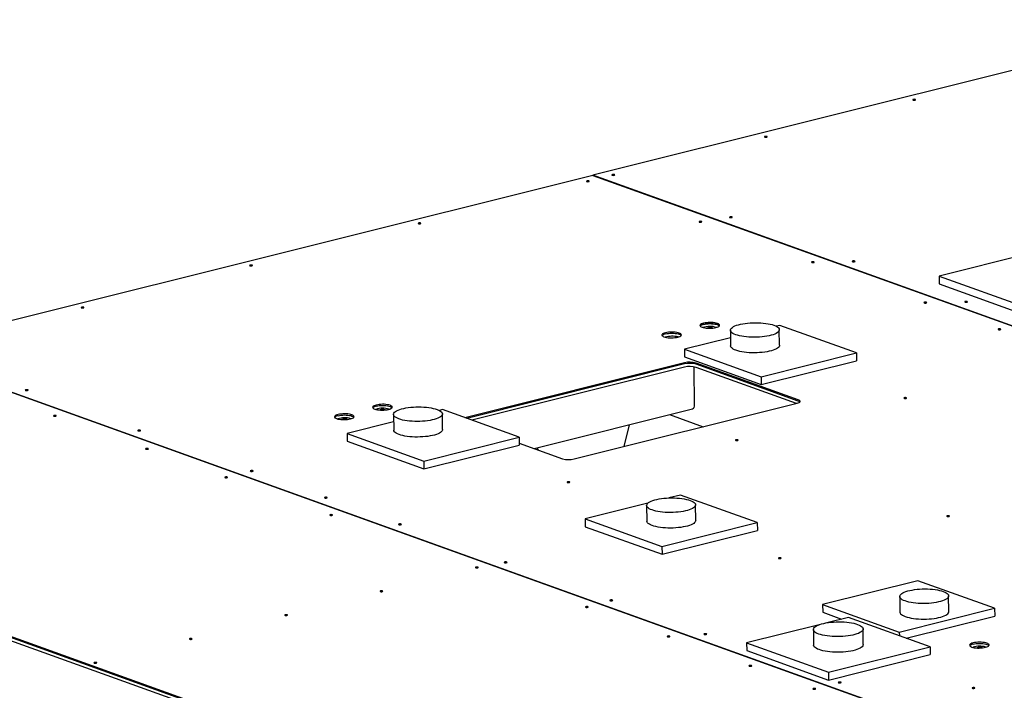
# Model space of a CAD drawing. Header units: millimetres. Extents: x 0 to 841, y 0 to 594.
# Tile 75 of 177: x 403 to 463, y 90 to 131. Entities that reach past the tile are written whole.
import ezdxf

# ---------------------------------------------------------------- set-up
doc = ezdxf.new("R2010")
doc.units = ezdxf.units.MM
doc.layers.add('TRAIT-FORT', color=4, linetype='Continuous', lineweight=25)

msp = doc.modelspace()

# ---------------------------------------------------------------- linework, layer by layer
at = {"layer": 'TRAIT-FORT', "color": 4, "linetype": 'Continuous', "lineweight": 25}
for p, q in [((476.35, 131.355), (438.181, 121.81)), ((438.177, 121.809), (402.342, 112.847)), ((438.177, 121.809), (496.249, 100.912)), ((496.249, 100.914), (438.181, 121.81)), ((438.181, 121.81), (438.181, 121.808)), ((466.147, 117.313), (459.396, 115.625)), ((459.396, 115.625), (459.401, 115.148)), ((459.396, 115.625), (468.798, 112.242)), ((459.401, 115.148), (468.803, 111.764)), ((446.601, 112.307), (446.612, 111.352)), ((449.623, 112.608), (449.412, 112.555)), ((449.612, 111.387), (449.601, 112.341)), ((454.324, 110.916), (449.623, 112.608)), ((446.606, 111.853), (443.78, 111.146)), ((395.326, 111.093), (456.75, 88.989)), ((456.753, 88.99), (395.333, 111.093)), ((443.78, 111.146), (443.785, 110.669)), ((443.78, 111.146), (448.481, 109.455)), ((355.114, 110.594), (432.207, 82.852)), ((355.115, 110.522), (432.208, 82.78)), ((443.785, 110.669), (448.486, 108.977)), ((448.481, 109.455), (454.324, 110.916)), ((448.486, 108.977), (454.329, 110.439)), ((454.324, 110.916), (454.329, 110.439)), ((355.117, 110.331), (432.21, 82.589)), ((443.791, 110.311), (430.325, 106.943)), ((443.791, 110.239), (430.443, 106.901)), ((443.794, 110.048), (430.757, 106.788)), ((444.403, 107.711), (444.377, 110.002)), ((450.761, 108.04), (444.494, 110.295)), ((450.762, 107.968), (444.494, 110.224)), ((450.646, 107.82), (444.497, 110.033)), ((448.481, 109.455), (448.486, 108.977)), ((428.95, 107.438), (428.765, 107.391)), ((433.651, 105.746), (428.95, 107.438)), ((434.572, 105.058), (444.288, 107.488)), ((437.025, 104.413), (450.685, 107.83)), ((425.954, 107.143), (425.965, 106.189)), ((428.965, 106.223), (428.954, 107.178)), ((442.875, 107.135), (444.938, 106.392)), ((425.959, 106.69), (423.107, 105.977)), ((440.396, 106.515), (440.078, 105.177)), ((423.107, 105.977), (427.808, 104.285)), ((423.107, 105.977), (423.112, 105.499)), ((427.808, 104.285), (433.651, 105.746)), ((433.651, 105.746), (433.657, 105.269)), ((423.112, 105.499), (427.813, 103.808)), ((427.813, 103.808), (433.657, 105.269)), ((433.655, 105.388), (436.322, 104.429)), ((434.843, 104.961), (434.758, 105.105)), ((427.808, 104.285), (427.813, 103.808)), ((443.549, 102.2), (442.837, 102.022)), ((448.25, 100.509), (443.549, 102.2)), ((441.535, 101.697), (437.706, 100.739)), ((441.467, 101.561), (441.478, 100.607)), ((444.478, 100.641), (444.467, 101.596)), ((437.706, 100.739), (442.406, 99.047)), ((437.706, 100.739), (437.711, 100.262)), ((437.711, 100.262), (442.412, 98.57)), ((442.406, 99.047), (448.25, 100.509)), ((448.25, 100.509), (448.255, 100.031)), ((442.412, 98.57), (448.255, 100.031)), ((442.406, 99.047), (442.412, 98.57)), ((458.096, 96.95), (452.253, 95.489)), ((462.797, 95.258), (458.096, 96.95)), ((456.979, 95.979), (456.99, 95.024)), ((459.99, 95.059), (459.979, 96.013)), ((452.253, 95.489), (456.953, 93.797)), ((452.253, 95.489), (452.258, 95.011)), ((452.258, 95.011), (453.416, 94.595)), ((456.953, 93.797), (462.797, 95.258)), ((457.374, 93.424), (462.802, 94.781)), ((462.797, 95.258), (462.802, 94.781)), ((452.043, 94.251), (447.598, 93.14)), ((453.831, 94.698), (452.505, 94.367)), ((458.846, 92.894), (453.831, 94.698)), ((451.686, 93.954), (451.697, 92.999)), ((454.747, 93.034), (454.736, 93.989)), ((456.953, 93.797), (456.956, 93.574)), ((447.598, 93.14), (452.613, 91.335)), ((447.598, 93.14), (447.604, 92.662)), ((447.604, 92.662), (452.618, 90.858)), ((452.613, 91.335), (458.846, 92.894)), ((452.618, 90.858), (458.851, 92.417)), ((458.846, 92.894), (458.851, 92.417)), ((452.613, 91.335), (452.618, 90.858))]:
    msp.add_line(p, q, dxfattribs=at)
at = {"layer": 'TRAIT-FORT', "color": 4, "linetype": 'Continuous', "lineweight": 25, "flags": 128}
for points in [[(457.918, 126.426), (457.939, 126.434), (457.949, 126.444), (457.946, 126.454), (457.931, 126.462), (457.905, 126.468), (457.874, 126.471), (457.841, 126.47), (457.811, 126.465), (457.79, 126.457), (457.78, 126.447), (457.783, 126.438), (457.798, 126.429), (457.824, 126.423), (457.855, 126.42), (457.888, 126.422), (457.918, 126.426)], [(448.829, 124.154), (448.851, 124.161), (448.861, 124.171), (448.858, 124.181), (448.842, 124.189), (448.817, 124.195), (448.785, 124.198), (448.752, 124.197), (448.723, 124.192), (448.701, 124.184), (448.692, 124.175), (448.694, 124.165), (448.71, 124.156), (448.735, 124.15), (448.767, 124.148), (448.8, 124.149), (448.829, 124.154)], [(437.922, 121.426), (437.943, 121.434), (437.953, 121.443), (437.95, 121.453), (437.935, 121.462), (437.909, 121.468), (437.877, 121.47), (437.844, 121.469), (437.815, 121.464), (437.794, 121.456), (437.784, 121.447), (437.787, 121.437), (437.802, 121.428), (437.827, 121.422), (437.859, 121.42), (437.892, 121.421), (437.922, 121.426)], [(439.48, 121.816), (439.501, 121.823), (439.511, 121.833), (439.508, 121.843), (439.493, 121.851), (439.467, 121.857), (439.436, 121.86), (439.403, 121.859), (439.373, 121.854), (439.352, 121.846), (439.342, 121.837), (439.345, 121.827), (439.36, 121.818), (439.386, 121.812), (439.417, 121.809), (439.45, 121.811), (439.48, 121.816)], [(427.599, 118.844), (427.62, 118.852), (427.63, 118.862), (427.627, 118.872), (427.612, 118.88), (427.587, 118.886), (427.555, 118.889), (427.522, 118.888), (427.493, 118.883), (427.471, 118.875), (427.461, 118.865), (427.464, 118.856), (427.48, 118.847), (427.505, 118.841), (427.537, 118.838), (427.57, 118.84), (427.599, 118.844)], [(444.816, 118.945), (444.837, 118.953), (444.847, 118.962), (444.844, 118.972), (444.829, 118.981), (444.804, 118.987), (444.772, 118.989), (444.739, 118.988), (444.71, 118.983), (444.688, 118.975), (444.678, 118.966), (444.681, 118.956), (444.697, 118.947), (444.722, 118.941), (444.754, 118.939), (444.787, 118.94), (444.816, 118.945)], [(446.688, 119.222), (446.709, 119.23), (446.719, 119.239), (446.716, 119.249), (446.701, 119.257), (446.675, 119.264), (446.644, 119.266), (446.611, 119.265), (446.581, 119.26), (446.56, 119.252), (446.55, 119.243), (446.553, 119.233), (446.568, 119.224), (446.594, 119.218), (446.625, 119.216), (446.658, 119.217), (446.688, 119.222)], [(451.711, 116.464), (451.732, 116.472), (451.742, 116.481), (451.739, 116.491), (451.724, 116.5), (451.698, 116.506), (451.666, 116.508), (451.633, 116.507), (451.604, 116.502), (451.583, 116.494), (451.573, 116.485), (451.576, 116.475), (451.591, 116.466), (451.617, 116.46), (451.648, 116.458), (451.681, 116.459), (451.711, 116.464)], [(454.209, 116.515), (454.23, 116.523), (454.24, 116.533), (454.237, 116.542), (454.222, 116.551), (454.197, 116.557), (454.165, 116.56), (454.132, 116.558), (454.102, 116.554), (454.081, 116.546), (454.071, 116.536), (454.074, 116.526), (454.09, 116.518), (454.115, 116.512), (454.147, 116.509), (454.18, 116.51), (454.209, 116.515)], [(417.277, 116.263), (417.298, 116.271), (417.308, 116.28), (417.305, 116.29), (417.29, 116.299), (417.264, 116.305), (417.233, 116.307), (417.2, 116.306), (417.17, 116.301), (417.149, 116.294), (417.139, 116.284), (417.142, 116.274), (417.157, 116.266), (417.183, 116.26), (417.214, 116.257), (417.247, 116.258), (417.277, 116.263)], [(461.104, 114.034), (461.125, 114.042), (461.135, 114.052), (461.132, 114.061), (461.116, 114.07), (461.091, 114.076), (461.059, 114.079), (461.026, 114.077), (460.997, 114.073), (460.976, 114.065), (460.966, 114.055), (460.969, 114.045), (460.984, 114.037), (461.009, 114.031), (461.041, 114.028), (461.074, 114.029), (461.104, 114.034)], [(406.954, 113.682), (406.976, 113.689), (406.986, 113.699), (406.983, 113.709), (406.967, 113.717), (406.942, 113.723), (406.91, 113.726), (406.877, 113.725), (406.848, 113.72), (406.826, 113.712), (406.817, 113.703), (406.819, 113.693), (406.835, 113.684), (406.86, 113.678), (406.892, 113.675), (406.925, 113.677), (406.954, 113.682)], [(458.605, 113.983), (458.626, 113.991), (458.636, 114), (458.633, 114.01), (458.618, 114.019), (458.593, 114.025), (458.561, 114.027), (458.528, 114.026), (458.499, 114.021), (458.477, 114.013), (458.467, 114.004), (458.47, 113.994), (458.486, 113.985), (458.511, 113.979), (458.543, 113.977), (458.576, 113.978), (458.605, 113.983)], [(445.713, 112.47), (445.789, 112.492), (445.85, 112.518), (445.897, 112.547), (445.926, 112.577), (445.937, 112.608), (445.93, 112.639), (445.905, 112.669), (445.863, 112.697), (445.805, 112.722), (445.732, 112.744), (445.648, 112.761), (445.554, 112.774), (445.454, 112.782), (445.35, 112.784), (445.245, 112.781), (445.144, 112.772), (445.048, 112.759), (444.961, 112.741), (444.886, 112.718), (444.824, 112.692), (444.778, 112.664), (444.749, 112.634), (444.737, 112.603), (444.744, 112.572), (444.769, 112.542), (444.812, 112.514), (444.87, 112.488), (444.942, 112.467), (445.027, 112.449), (445.12, 112.436), (445.221, 112.429), (445.325, 112.426), (445.429, 112.43), (445.531, 112.438), (445.626, 112.452), (445.713, 112.47)], [(445.925, 112.576), (445.906, 112.597), (445.864, 112.625), (445.805, 112.651), (445.733, 112.672), (445.649, 112.69), (445.555, 112.703), (445.454, 112.71), (445.35, 112.713), (445.246, 112.709), (445.145, 112.701), (445.049, 112.687), (444.962, 112.669), (444.886, 112.647), (444.825, 112.621), (444.779, 112.592), (444.75, 112.563)], [(444.962, 112.669), (445.049, 112.687), (445.145, 112.701), (445.246, 112.709), (445.35, 112.713), (445.454, 112.71), (445.555, 112.703), (445.649, 112.69), (445.733, 112.672), (445.805, 112.651), (445.864, 112.625), (445.906, 112.597), (445.925, 112.576)], [(446.932, 112.032), (446.837, 112.07), (446.757, 112.111), (446.693, 112.155), (446.645, 112.201), (446.615, 112.248), (446.601, 112.296), (446.606, 112.344), (446.628, 112.393), (446.667, 112.44), (446.723, 112.486), (446.795, 112.53), (446.882, 112.572), (446.984, 112.611), (447.099, 112.646), (447.225, 112.678), (447.362, 112.705), (447.508, 112.728), (447.66, 112.746), (447.818, 112.76), (447.978, 112.768), (448.141, 112.771), (448.303, 112.769), (448.462, 112.761), (448.617, 112.749), (448.767, 112.731), (448.908, 112.709), (449.04, 112.682), (449.161, 112.651), (449.269, 112.616), (449.364, 112.578), (449.444, 112.537), (449.508, 112.493), (449.556, 112.447), (449.587, 112.4), (449.6, 112.352), (449.596, 112.303), (449.574, 112.255), (449.535, 112.208), (449.479, 112.162), (449.407, 112.118), (449.319, 112.076), (449.218, 112.037), (449.103, 112.002), (448.976, 111.97), (448.839, 111.943), (448.694, 111.92), (448.542, 111.901), (448.384, 111.888), (448.223, 111.88), (448.061, 111.877), (447.899, 111.879), (447.739, 111.887), (447.584, 111.899), (447.435, 111.917), (447.293, 111.939), (447.162, 111.966), (447.041, 111.997), (446.932, 112.032)], [(463.149, 112.348), (463.171, 112.355), (463.18, 112.365), (463.178, 112.375), (463.162, 112.383), (463.137, 112.389), (463.105, 112.392), (463.072, 112.391), (463.043, 112.386), (463.021, 112.378), (463.011, 112.369), (463.014, 112.359), (463.03, 112.35), (463.055, 112.344), (463.087, 112.342), (463.12, 112.343), (463.149, 112.348)], [(443.376, 111.885), (443.451, 111.908), (443.513, 111.934), (443.559, 111.962), (443.588, 111.992), (443.6, 112.023), (443.593, 112.054), (443.568, 112.084), (443.525, 112.112), (443.467, 112.138), (443.395, 112.159), (443.31, 112.177), (443.217, 112.19), (443.116, 112.197), (443.012, 112.2), (442.908, 112.196), (442.806, 112.188), (442.711, 112.174), (442.624, 112.156), (442.548, 112.134), (442.487, 112.108), (442.44, 112.08), (442.411, 112.049), (442.4, 112.018), (442.407, 111.987), (442.432, 111.957), (442.474, 111.929), (442.532, 111.904), (442.605, 111.882), (442.689, 111.865), (442.783, 111.852), (442.883, 111.844), (442.987, 111.842), (443.092, 111.845), (443.193, 111.854), (443.289, 111.867), (443.376, 111.885)], [(442.625, 112.085), (442.711, 112.103), (442.807, 112.116), (442.909, 112.125), (443.013, 112.128), (443.117, 112.126), (443.217, 112.118), (443.311, 112.105), (443.396, 112.088), (443.468, 112.066), (443.526, 112.041), (443.569, 112.013), (443.588, 111.992)], [(446.943, 111.077), (446.848, 111.115), (446.768, 111.157), (446.704, 111.2), (446.656, 111.246), (446.626, 111.293), (446.612, 111.341), (446.612, 111.352)], [(449.612, 111.387), (449.607, 111.349), (449.585, 111.301), (449.546, 111.253), (449.49, 111.207), (449.418, 111.163), (449.33, 111.122), (449.229, 111.083), (449.114, 111.047), (448.987, 111.016), (448.85, 110.988), (448.705, 110.965), (448.553, 110.947), (448.395, 110.934), (448.234, 110.925), (448.072, 110.922), (447.91, 110.925), (447.75, 110.932), (447.595, 110.945), (447.446, 110.962), (447.304, 110.984), (447.172, 111.011), (447.052, 111.042), (446.943, 111.077)], [(444.377, 110.002), (444.373, 110.06), (444.372, 110.064)], [(403.526, 108.619), (403.548, 108.627), (403.558, 108.636), (403.555, 108.646), (403.539, 108.655), (403.514, 108.661), (403.482, 108.664), (403.449, 108.662), (403.42, 108.658), (403.399, 108.65), (403.389, 108.64), (403.392, 108.63), (403.407, 108.622), (403.432, 108.616), (403.464, 108.613), (403.497, 108.614), (403.526, 108.619)], [(450.685, 107.83), (450.755, 107.851), (450.81, 107.875), (450.849, 107.903), (450.869, 107.931), (450.87, 107.961), (450.852, 107.989), (450.815, 108.016), (450.761, 108.04)], [(457.371, 108.131), (457.392, 108.139), (457.402, 108.148), (457.399, 108.158), (457.384, 108.167), (457.358, 108.173), (457.327, 108.175), (457.294, 108.174), (457.264, 108.169), (457.243, 108.162), (457.233, 108.152), (457.236, 108.142), (457.251, 108.134), (457.277, 108.128), (457.309, 108.125), (457.342, 108.126), (457.371, 108.131)], [(425.651, 107.453), (425.726, 107.475), (425.788, 107.501), (425.834, 107.529), (425.863, 107.56), (425.875, 107.591), (425.868, 107.622), (425.843, 107.652), (425.8, 107.68), (425.742, 107.705), (425.67, 107.727), (425.585, 107.744), (425.492, 107.757), (425.391, 107.765), (425.287, 107.767), (425.183, 107.764), (425.081, 107.755), (424.986, 107.742), (424.899, 107.723), (424.823, 107.701), (424.761, 107.675), (424.715, 107.647), (424.686, 107.617), (424.675, 107.586), (424.682, 107.555), (424.707, 107.525), (424.749, 107.496), (424.807, 107.471), (424.88, 107.449), (424.964, 107.432), (425.058, 107.419), (425.158, 107.412), (425.262, 107.409), (425.367, 107.412), (425.468, 107.421), (425.564, 107.435), (425.651, 107.453)], [(424.9, 107.652), (424.986, 107.67), (425.082, 107.684), (425.184, 107.692), (425.288, 107.695), (425.392, 107.693), (425.492, 107.685), (425.586, 107.673), (425.671, 107.655), (425.743, 107.633), (425.801, 107.608), (425.843, 107.58), (425.863, 107.559)], [(426.285, 106.868), (426.191, 106.907), (426.111, 106.948), (426.046, 106.992), (425.999, 107.037), (425.968, 107.085), (425.955, 107.133), (425.959, 107.181), (425.981, 107.229), (426.02, 107.277), (426.076, 107.323), (426.148, 107.367), (426.235, 107.408), (426.337, 107.447), (426.452, 107.483), (426.579, 107.514), (426.715, 107.542), (426.861, 107.565), (427.013, 107.583), (427.171, 107.596), (427.332, 107.605), (427.494, 107.608), (427.656, 107.605), (427.815, 107.598), (427.971, 107.585), (428.12, 107.568), (428.261, 107.546), (428.393, 107.519), (428.514, 107.488), (428.623, 107.453), (428.717, 107.415), (428.797, 107.373), (428.862, 107.33), (428.909, 107.284), (428.94, 107.237), (428.953, 107.189), (428.949, 107.14), (428.927, 107.092), (428.888, 107.045), (428.832, 106.999), (428.76, 106.954), (428.673, 106.913), (428.571, 106.874), (428.456, 106.839), (428.33, 106.807), (428.193, 106.779), (428.047, 106.756), (427.895, 106.738), (427.737, 106.725), (427.576, 106.717), (427.414, 106.714), (427.252, 106.716), (427.093, 106.723), (426.937, 106.736), (426.788, 106.753), (426.647, 106.776), (426.515, 106.802), (426.394, 106.833), (426.285, 106.868)], [(405.259, 107.045), (405.28, 107.053), (405.29, 107.063), (405.287, 107.073), (405.272, 107.081), (405.246, 107.087), (405.215, 107.09), (405.182, 107.089), (405.152, 107.084), (405.131, 107.076), (405.121, 107.066), (405.124, 107.057), (405.139, 107.048), (405.165, 107.042), (405.196, 107.039), (405.229, 107.04), (405.259, 107.045)], [(423.313, 106.868), (423.389, 106.891), (423.451, 106.916), (423.497, 106.945), (423.526, 106.975), (423.537, 107.006), (423.53, 107.037), (423.505, 107.067), (423.463, 107.095), (423.405, 107.12), (423.332, 107.142), (423.248, 107.16), (423.154, 107.172), (423.054, 107.18), (422.95, 107.182), (422.845, 107.179), (422.744, 107.171), (422.648, 107.157), (422.561, 107.139), (422.486, 107.117), (422.424, 107.091), (422.378, 107.062), (422.349, 107.032), (422.338, 107.001), (422.345, 106.97), (422.369, 106.94), (422.412, 106.912), (422.47, 106.887), (422.542, 106.865), (422.627, 106.847), (422.721, 106.835), (422.821, 106.827), (422.925, 106.825), (423.029, 106.828), (423.131, 106.836), (423.227, 106.85), (423.313, 106.868)], [(422.562, 107.067), (422.649, 107.086), (422.745, 107.099), (422.846, 107.108), (422.951, 107.111), (423.055, 107.109), (423.155, 107.101), (423.249, 107.088), (423.333, 107.071), (423.406, 107.049), (423.464, 107.024), (423.506, 106.996), (423.526, 106.975)], [(428.965, 106.223), (428.96, 106.186), (428.938, 106.137), (428.899, 106.09), (428.843, 106.044), (428.771, 106), (428.684, 105.958), (428.582, 105.919), (428.467, 105.884), (428.34, 105.852), (428.204, 105.825), (428.058, 105.802), (427.906, 105.784), (427.748, 105.77), (427.587, 105.762), (427.425, 105.759), (427.263, 105.761), (427.104, 105.769), (426.948, 105.781), (426.799, 105.799), (426.658, 105.821), (426.526, 105.848), (426.405, 105.879), (426.296, 105.914)], [(410.421, 106.138), (410.442, 106.146), (410.452, 106.156), (410.449, 106.165), (410.434, 106.174), (410.408, 106.18), (410.377, 106.183), (410.344, 106.181), (410.314, 106.177), (410.293, 106.169), (410.283, 106.159), (410.286, 106.149), (410.301, 106.141), (410.327, 106.135), (410.359, 106.132), (410.392, 106.133), (410.421, 106.138)], [(426.296, 105.914), (426.201, 105.952), (426.121, 105.993), (426.057, 106.037), (426.01, 106.083), (425.979, 106.13), (425.966, 106.178), (425.965, 106.189)], [(410.9, 105.015), (410.921, 105.023), (410.931, 105.033), (410.928, 105.043), (410.913, 105.051), (410.887, 105.057), (410.856, 105.06), (410.823, 105.059), (410.793, 105.054), (410.772, 105.046), (410.762, 105.036), (410.765, 105.027), (410.78, 105.018), (410.806, 105.012), (410.837, 105.009), (410.87, 105.011), (410.9, 105.015)], [(447.049, 105.55), (447.07, 105.557), (447.08, 105.567), (447.077, 105.577), (447.062, 105.585), (447.036, 105.591), (447.004, 105.594), (446.971, 105.593), (446.942, 105.588), (446.921, 105.58), (446.911, 105.571), (446.914, 105.561), (446.929, 105.552), (446.954, 105.546), (446.986, 105.544), (447.019, 105.545), (447.049, 105.55)], [(415.757, 103.268), (415.779, 103.275), (415.788, 103.285), (415.786, 103.295), (415.77, 103.303), (415.745, 103.309), (415.713, 103.312), (415.68, 103.311), (415.651, 103.306), (415.629, 103.298), (415.619, 103.289), (415.622, 103.279), (415.638, 103.27), (415.663, 103.264), (415.695, 103.261), (415.728, 103.263), (415.757, 103.268)], [(417.315, 103.657), (417.337, 103.665), (417.347, 103.675), (417.344, 103.684), (417.328, 103.693), (417.303, 103.699), (417.271, 103.702), (417.238, 103.7), (417.209, 103.696), (417.188, 103.688), (417.178, 103.678), (417.181, 103.668), (417.196, 103.66), (417.221, 103.654), (417.253, 103.651), (417.286, 103.652), (417.315, 103.657)], [(436.726, 102.968), (436.747, 102.976), (436.757, 102.986), (436.754, 102.995), (436.739, 103.004), (436.714, 103.01), (436.682, 103.013), (436.649, 103.011), (436.62, 103.007), (436.598, 102.999), (436.588, 102.989), (436.591, 102.979), (436.607, 102.971), (436.632, 102.965), (436.664, 102.962), (436.697, 102.963), (436.726, 102.968)], [(421.86, 102.022), (421.881, 102.03), (421.891, 102.039), (421.888, 102.049), (421.873, 102.058), (421.847, 102.064), (421.815, 102.066), (421.782, 102.065), (421.753, 102.06), (421.732, 102.053), (421.722, 102.043), (421.725, 102.033), (421.74, 102.025), (421.766, 102.019), (421.797, 102.016), (421.83, 102.017), (421.86, 102.022)], [(441.798, 101.286), (441.703, 101.324), (441.623, 101.366), (441.559, 101.409), (441.511, 101.455), (441.481, 101.502), (441.467, 101.55), (441.472, 101.599), (441.494, 101.647), (441.533, 101.694), (441.589, 101.74), (441.661, 101.784), (441.748, 101.826), (441.85, 101.865), (441.965, 101.9), (442.091, 101.932), (442.228, 101.96), (442.373, 101.983), (442.526, 102.001), (442.683, 102.014), (442.844, 102.022), (443.007, 102.025), (443.169, 102.023), (443.328, 102.016), (443.483, 102.003), (443.633, 101.986), (443.774, 101.963), (443.906, 101.937), (444.027, 101.906), (444.135, 101.871), (444.23, 101.832), (444.31, 101.791), (444.374, 101.747), (444.422, 101.702), (444.453, 101.654), (444.466, 101.606), (444.462, 101.558), (444.44, 101.51), (444.401, 101.462), (444.345, 101.416), (444.273, 101.372), (444.185, 101.331), (444.084, 101.292), (443.969, 101.256), (443.842, 101.225), (443.705, 101.197), (443.56, 101.174), (443.408, 101.156), (443.25, 101.143), (443.089, 101.134), (442.927, 101.131), (442.765, 101.134), (442.605, 101.141), (442.45, 101.154), (442.301, 101.171), (442.159, 101.193), (442.027, 101.22), (441.907, 101.251), (441.798, 101.286)], [(422.182, 100.956), (422.203, 100.963), (422.213, 100.973), (422.21, 100.983), (422.195, 100.991), (422.169, 100.997), (422.138, 101), (422.105, 100.999), (422.075, 100.994), (422.054, 100.986), (422.044, 100.977), (422.047, 100.967), (422.062, 100.958), (422.088, 100.952), (422.119, 100.95), (422.152, 100.951), (422.182, 100.956)], [(460.002, 100.888), (460.023, 100.896), (460.033, 100.906), (460.03, 100.916), (460.015, 100.924), (459.989, 100.93), (459.958, 100.933), (459.925, 100.932), (459.895, 100.927), (459.874, 100.919), (459.864, 100.909), (459.867, 100.9), (459.882, 100.891), (459.908, 100.885), (459.939, 100.882), (459.973, 100.884), (460.002, 100.888)], [(426.404, 100.387), (426.425, 100.395), (426.435, 100.404), (426.432, 100.414), (426.417, 100.423), (426.391, 100.429), (426.36, 100.431), (426.327, 100.43), (426.297, 100.425), (426.276, 100.417), (426.266, 100.408), (426.269, 100.398), (426.284, 100.389), (426.31, 100.383), (426.341, 100.381), (426.374, 100.382), (426.404, 100.387)], [(441.809, 100.332), (441.714, 100.37), (441.634, 100.411), (441.57, 100.455), (441.522, 100.501), (441.492, 100.548), (441.478, 100.596), (441.478, 100.607)], [(444.478, 100.641), (444.473, 100.603), (444.451, 100.555), (444.412, 100.508), (444.356, 100.462), (444.284, 100.418), (444.196, 100.376), (444.094, 100.337), (443.98, 100.302), (443.853, 100.27), (443.716, 100.243), (443.571, 100.22), (443.418, 100.201), (443.261, 100.188), (443.1, 100.18), (442.938, 100.177), (442.776, 100.179), (442.616, 100.186), (442.461, 100.199), (442.312, 100.217), (442.17, 100.239), (442.038, 100.266), (441.917, 100.297), (441.809, 100.332)], [(431.113, 97.742), (431.135, 97.749), (431.144, 97.759), (431.142, 97.769), (431.126, 97.777), (431.101, 97.783), (431.069, 97.786), (431.036, 97.785), (431.007, 97.78), (430.985, 97.772), (430.975, 97.763), (430.978, 97.753), (430.994, 97.744), (431.019, 97.738), (431.051, 97.736), (431.084, 97.737), (431.113, 97.742)], [(432.88, 98.056), (432.902, 98.064), (432.912, 98.073), (432.909, 98.083), (432.893, 98.092), (432.868, 98.098), (432.836, 98.101), (432.803, 98.099), (432.774, 98.095), (432.753, 98.087), (432.743, 98.077), (432.746, 98.067), (432.761, 98.059), (432.786, 98.053), (432.818, 98.05), (432.851, 98.051), (432.88, 98.056)], [(449.68, 98.307), (449.701, 98.315), (449.711, 98.324), (449.708, 98.334), (449.692, 98.343), (449.667, 98.349), (449.635, 98.351), (449.602, 98.35), (449.573, 98.345), (449.552, 98.338), (449.542, 98.328), (449.545, 98.318), (449.56, 98.31), (449.585, 98.303), (449.617, 98.301), (449.65, 98.302), (449.68, 98.307)], [(425.269, 96.28), (425.29, 96.288), (425.3, 96.297), (425.297, 96.307), (425.282, 96.316), (425.256, 96.322), (425.225, 96.325), (425.192, 96.323), (425.162, 96.318), (425.141, 96.311), (425.131, 96.301), (425.134, 96.291), (425.149, 96.283), (425.175, 96.277), (425.206, 96.274), (425.239, 96.275), (425.269, 96.28)], [(457.311, 95.704), (457.216, 95.742), (457.136, 95.783), (457.072, 95.827), (457.024, 95.873), (456.993, 95.92), (456.98, 95.968), (456.984, 96.017), (457.006, 96.065), (457.045, 96.112), (457.101, 96.158), (457.173, 96.202), (457.261, 96.244), (457.363, 96.283), (457.477, 96.318), (457.604, 96.35), (457.741, 96.377), (457.886, 96.4), (458.039, 96.419), (458.196, 96.432), (458.357, 96.44), (458.519, 96.443), (458.681, 96.441), (458.841, 96.434), (458.996, 96.421), (459.145, 96.403), (459.287, 96.381), (459.419, 96.354), (459.54, 96.323), (459.648, 96.288), (459.743, 96.25), (459.823, 96.209), (459.887, 96.165), (459.935, 96.119), (459.965, 96.072), (459.979, 96.024), (459.974, 95.976), (459.953, 95.928), (459.913, 95.88), (459.857, 95.834), (459.785, 95.79), (459.698, 95.748), (459.596, 95.71), (459.481, 95.674), (459.355, 95.643), (459.218, 95.615), (459.073, 95.592), (458.92, 95.574), (458.763, 95.56), (458.602, 95.552), (458.439, 95.549), (458.277, 95.551), (458.118, 95.559), (457.963, 95.571), (457.813, 95.589), (457.672, 95.611), (457.54, 95.638), (457.419, 95.669), (457.311, 95.704)], [(437.851, 95.317), (437.872, 95.325), (437.882, 95.334), (437.879, 95.344), (437.864, 95.353), (437.839, 95.359), (437.807, 95.362), (437.774, 95.36), (437.745, 95.355), (437.723, 95.348), (437.713, 95.338), (437.716, 95.328), (437.732, 95.32), (437.757, 95.314), (437.789, 95.311), (437.822, 95.312), (437.851, 95.317)], [(439.357, 95.726), (439.378, 95.733), (439.388, 95.743), (439.385, 95.753), (439.37, 95.761), (439.345, 95.767), (439.313, 95.77), (439.28, 95.769), (439.251, 95.764), (439.229, 95.756), (439.219, 95.747), (439.222, 95.737), (439.238, 95.728), (439.263, 95.722), (439.295, 95.719), (439.328, 95.721), (439.357, 95.726)], [(419.424, 94.819), (419.446, 94.826), (419.456, 94.836), (419.453, 94.846), (419.437, 94.854), (419.412, 94.86), (419.38, 94.863), (419.347, 94.862), (419.318, 94.857), (419.297, 94.849), (419.287, 94.84), (419.29, 94.83), (419.305, 94.821), (419.33, 94.815), (419.362, 94.812), (419.395, 94.814), (419.424, 94.819)], [(456.99, 95.024), (456.991, 95.014), (457.004, 94.966), (457.035, 94.918), (457.083, 94.873), (457.147, 94.829), (457.227, 94.788), (457.322, 94.749), (457.43, 94.714), (457.551, 94.683), (457.683, 94.657), (457.824, 94.634), (457.974, 94.617), (458.129, 94.604), (458.288, 94.597), (458.45, 94.595), (458.613, 94.598), (458.774, 94.606), (458.931, 94.619), (459.084, 94.637), (459.229, 94.66), (459.366, 94.688), (459.492, 94.72), (459.607, 94.755), (459.709, 94.794), (459.796, 94.835), (459.868, 94.88), (459.924, 94.926), (459.963, 94.973), (459.985, 95.021), (459.99, 95.059)], [(452.023, 93.674), (451.927, 93.713), (451.845, 93.755), (451.78, 93.8), (451.731, 93.846), (451.7, 93.894), (451.687, 93.943), (451.691, 93.992), (451.713, 94.041), (451.753, 94.089), (451.81, 94.136), (451.883, 94.181), (451.972, 94.223), (452.076, 94.263), (452.192, 94.299), (452.321, 94.331), (452.46, 94.359), (452.608, 94.382), (452.763, 94.401), (452.923, 94.415), (453.087, 94.423), (453.252, 94.426), (453.416, 94.424), (453.579, 94.416), (453.736, 94.403), (453.888, 94.386), (454.032, 94.363), (454.166, 94.336), (454.289, 94.304), (454.399, 94.269), (454.496, 94.23), (454.577, 94.188), (454.642, 94.143), (454.691, 94.097), (454.722, 94.049), (454.735, 94), (454.731, 93.951), (454.709, 93.902), (454.669, 93.854), (454.612, 93.807), (454.539, 93.762), (454.45, 93.72), (454.347, 93.68), (454.23, 93.644), (454.101, 93.612), (453.962, 93.584), (453.814, 93.561), (453.659, 93.542), (453.499, 93.528), (453.336, 93.52), (453.17, 93.517), (453.006, 93.519), (452.844, 93.527), (452.686, 93.54), (452.534, 93.557), (452.39, 93.58), (452.256, 93.607), (452.133, 93.639), (452.023, 93.674)], [(442.865, 93.513), (442.887, 93.521), (442.896, 93.53), (442.894, 93.54), (442.878, 93.548), (442.853, 93.555), (442.821, 93.557), (442.788, 93.556), (442.759, 93.551), (442.737, 93.543), (442.727, 93.534), (442.73, 93.524), (442.746, 93.515), (442.771, 93.509), (442.803, 93.507), (442.836, 93.508), (442.865, 93.513)], [(445.12, 93.652), (445.141, 93.66), (445.151, 93.669), (445.148, 93.679), (445.133, 93.688), (445.107, 93.694), (445.076, 93.696), (445.043, 93.695), (445.013, 93.69), (444.992, 93.682), (444.982, 93.673), (444.985, 93.663), (445, 93.654), (445.026, 93.648), (445.057, 93.646), (445.09, 93.647), (445.12, 93.652)], [(413.58, 93.357), (413.601, 93.365), (413.611, 93.374), (413.608, 93.384), (413.593, 93.393), (413.568, 93.399), (413.536, 93.401), (413.503, 93.4), (413.473, 93.395), (413.452, 93.388), (413.442, 93.378), (413.445, 93.368), (413.461, 93.36), (413.486, 93.354), (413.518, 93.351), (413.551, 93.352), (413.58, 93.357)], [(452.034, 92.72), (451.938, 92.759), (451.856, 92.801), (451.791, 92.845), (451.742, 92.892), (451.711, 92.94), (451.698, 92.989), (451.697, 92.999)], [(454.747, 93.034), (454.742, 92.996), (454.72, 92.947), (454.68, 92.899), (454.623, 92.852), (454.55, 92.807), (454.461, 92.765), (454.358, 92.726), (454.241, 92.69), (454.112, 92.657), (453.973, 92.629), (453.825, 92.606), (453.67, 92.587), (453.51, 92.574), (453.346, 92.565), (453.181, 92.562), (453.017, 92.565), (452.855, 92.572), (452.697, 92.585), (452.545, 92.603), (452.401, 92.625), (452.267, 92.653), (452.144, 92.684), (452.034, 92.72)], [(462.236, 92.862), (462.312, 92.884), (462.373, 92.91), (462.42, 92.939), (462.449, 92.969), (462.46, 93), (462.453, 93.031), (462.428, 93.061), (462.386, 93.089), (462.328, 93.114), (462.255, 93.136), (462.171, 93.153), (462.077, 93.166), (461.977, 93.174), (461.873, 93.176), (461.768, 93.173), (461.667, 93.164), (461.571, 93.151), (461.484, 93.133), (461.409, 93.11), (461.347, 93.084), (461.301, 93.056), (461.272, 93.026), (461.26, 92.995), (461.267, 92.964), (461.292, 92.934), (461.334, 92.906), (461.393, 92.88), (461.465, 92.859), (461.549, 92.841), (461.643, 92.828), (461.744, 92.821), (461.848, 92.818), (461.952, 92.822), (462.054, 92.83), (462.149, 92.844), (462.236, 92.862)], [(461.485, 93.061), (461.572, 93.079), (461.667, 93.093), (461.769, 93.101), (461.873, 93.104), (461.977, 93.102), (462.078, 93.095), (462.172, 93.082), (462.256, 93.064), (462.328, 93.043), (462.387, 93.017), (462.429, 92.989), (462.448, 92.968)], [(407.736, 91.895), (407.757, 91.903), (407.767, 91.913), (407.764, 91.923), (407.749, 91.931), (407.723, 91.937), (407.692, 91.94), (407.658, 91.939), (407.629, 91.934), (407.608, 91.926), (407.598, 91.916), (407.601, 91.907), (407.616, 91.898), (407.642, 91.892), (407.673, 91.889), (407.706, 91.891), (407.736, 91.895)], [(447.879, 91.708), (447.901, 91.716), (447.911, 91.726), (447.908, 91.735), (447.892, 91.744), (447.867, 91.75), (447.835, 91.753), (447.802, 91.752), (447.773, 91.747), (447.752, 91.739), (447.742, 91.729), (447.745, 91.72), (447.76, 91.711), (447.785, 91.705), (447.817, 91.702), (447.85, 91.703), (447.879, 91.708)], [(453.355, 90.688), (453.376, 90.696), (453.386, 90.706), (453.383, 90.716), (453.368, 90.724), (453.343, 90.73), (453.311, 90.733), (453.278, 90.732), (453.249, 90.727), (453.227, 90.719), (453.217, 90.709), (453.22, 90.7), (453.236, 90.691), (453.261, 90.685), (453.293, 90.682), (453.326, 90.684), (453.355, 90.688)], [(451.797, 90.299), (451.818, 90.307), (451.828, 90.316), (451.825, 90.326), (451.81, 90.334), (451.784, 90.341), (451.753, 90.343), (451.72, 90.342), (451.69, 90.337), (451.669, 90.329), (451.659, 90.32), (451.662, 90.31), (451.677, 90.301), (451.703, 90.295), (451.734, 90.293), (451.767, 90.294), (451.797, 90.299)], [(461.554, 90.349), (461.575, 90.357), (461.585, 90.367), (461.582, 90.377), (461.567, 90.385), (461.541, 90.391), (461.51, 90.394), (461.477, 90.393), (461.447, 90.388), (461.426, 90.38), (461.416, 90.37), (461.419, 90.361), (461.434, 90.352), (461.46, 90.346), (461.491, 90.343), (461.524, 90.345), (461.554, 90.349)]]:
    msp.add_lwpolyline(points, dxfattribs=at)
at = {"layer": 'TRAIT-FORT', "color": 4, "linetype": 'Continuous', "lineweight": 25}
for centre, radius, start, end in [((445.016, 112.296), 0.377, 98.26499, 134.94872), ((445.352, 111.286), 1.258, 71.27016, 110.04305), ((445.347, 111.747), 0.72, 77.03456, 104.27764), ((442.679, 111.711), 0.377, 98.26499, 134.94872), ((443.02, 110.235), 1.704, 77.17347, 104.13932), ((444.113, 108.957), 1.392, 74.11793, 103.38002), ((444.114, 108.885), 1.392, 74.11793, 103.38002), ((444.116, 108.694), 1.392, 74.11793, 103.38002), ((424.954, 107.279), 0.377, 98.26499, 134.94872), ((425.29, 106.25), 1.276, 71.95843, 109.3545), ((425.285, 106.726), 0.724, 77.32716, 103.98499), ((444.196, 107.677), 0.211, 296.06119, 9.3557), ((450.709, 107.769), 0.206, 43.94917, 75.13353), ((422.616, 106.694), 0.377, 98.26499, 134.94872), ((422.953, 105.644), 1.297, 72.74252, 108.57009), ((422.947, 106.159), 0.707, 75.96997, 105.34245), ((436.703, 105.767), 1.392, 254.11793, 283.38002), ((461.539, 92.688), 0.377, 98.26499, 134.94872), ((461.876, 91.614), 1.321, 73.61642, 107.69582), ((461.87, 92.129), 0.73, 77.80677, 103.50529)]:
    msp.add_arc(centre, radius, start, end, dxfattribs=at)

doc.saveas('drawing.dxf')
